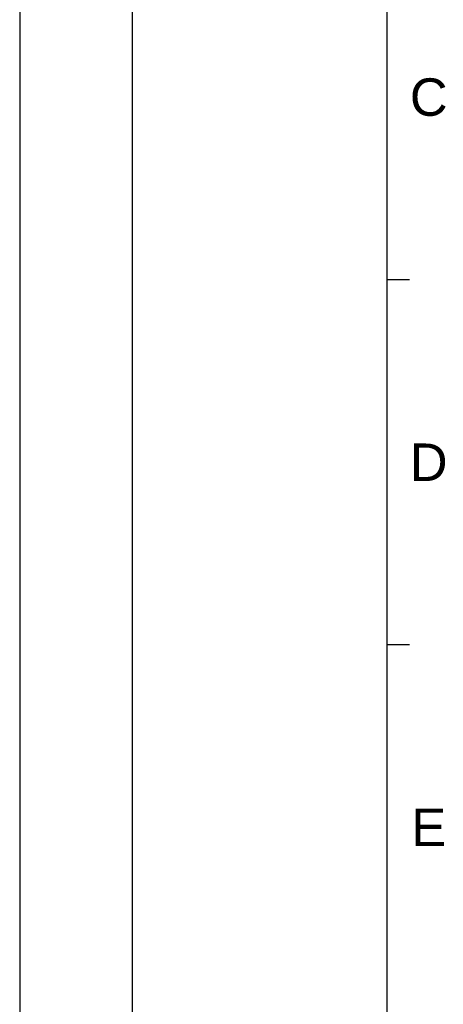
# Model space of a CAD drawing. Header units: millimetres. Extents: x 14 to 2347, y 26 to 1654.
# Tile 60 of 61: x 2120 to 2346, y 648 to 1174. Entities that reach past the tile are written whole.
import ezdxf
from ezdxf.enums import TextEntityAlignment as Align

# ---------------------------------------------------------------- set-up
doc = ezdxf.new("R2010")
doc.units = ezdxf.units.MM
doc.header["$LTSCALE"] = 4
doc.layers.get('0').update_dxf_attribs({"lineweight": 25})
doc.layers.add('標題 (ISO)', color=7, linetype='Continuous', lineweight=50)
doc.layers.add('符號(ISO)', color=7, linetype='Continuous', lineweight=9)
doc.styles.get("Standard").update_dxf_attribs({"font": 'txt.shx'})
doc.styles.add('TEXTSTYLE_1_90', font='arial.ttf')

# ---------------------------------------------------------------- blocks, each defined once
blk = doc.blocks.new('圖框 A2')
at = {"color": 3, "linetype": 'Continuous', "true_color": 0x00ff00}
for p, q in [((579, 405), (579, 15)), ((579, 258.75), (582, 258.75)), ((579, 210), (582, 210))]:
    blk.add_line(p, q, dxfattribs=at)
at = {"color": 1, "true_color": 0xff0000, "style": 'TEXTSTYLE_1_90'}
for s, p in [('C', (584.583062, 280.593985)), ('D', (584.583062, 231.843985)), ('E', (584.583062, 183.093985))]:
    blk.add_text(s, height=5, dxfattribs=at).set_placement(p, align=Align.CENTER)
blk = doc.blocks.new('標題欄框 A2')
at = {"color": 3, "linetype": 'Continuous', "true_color": 0x00ff00}
for p, q in [((350.59, 410.47), (350.59, 75.47)), ((365.59, 410.47), (365.59, 75.47))]:
    blk.add_line(p, q, dxfattribs=at)
at = {"layer": '標題 (ISO)', "lineweight": 30, "flags": 104}
for tag, height, p in [('<工程師>', 2.5, (322.23, 73.3)), ('設計師', 2.5, (374.07, 73.3)), ('<審查者>', 2.5, (322.16, 66.65)), ('建立日期', 2.5, (372.28, 66.29)), ('標題', 3, (244.05, 33.25)), ('零件號碼', 3, (346.52, 33.29)), ('<比例>', 2.5, (345.2, 24.88))]:
    blk.add_attdef(tag, text='', height=height, dxfattribs=at).set_placement(p, align=Align.TOP_LEFT)
at = {"layer": '符號(ISO)', "color": 7, "lineweight": 30, "flags": 104}
blk.add_attdef('<版次>', text='', height=2, dxfattribs=at).set_placement((392.69, 32.46), align=Align.TOP_LEFT)

msp = doc.modelspace()

# ---------------------------------------------------------------- block references
at = {"xscale": 4, "yscale": 4, "zscale": 4}
for name, p in [('圖框 A2', (0, 0)), ('標題欄框 A2', (717.63469, -21.89753))]:
    msp.add_blockref(name, p, dxfattribs=at)

doc.saveas('drawing.dxf')
